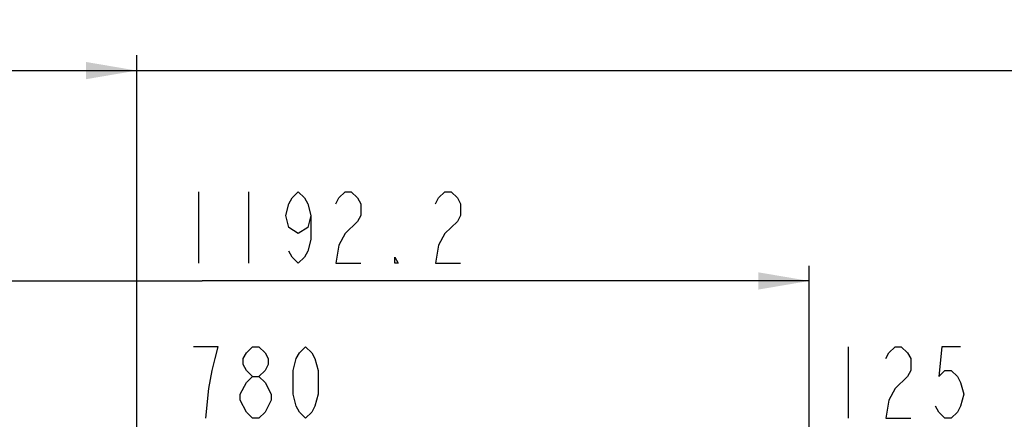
# Model space of a CAD drawing. Header units: millimetres. Extents: x 0 to 11890, y 0 to 8410.
# Tile 101 of 104: x 6355 to 7322, y 6077 to 6470. Entities that reach past the tile are written whole.
import ezdxf

# ---------------------------------------------------------------- set-up
doc = ezdxf.new("R2010")
doc.units = ezdxf.units.MM
doc.header["$LTSCALE"] = 653.95
doc.layers.get('0').update_dxf_attribs({"linetype": 'CONTINUOUS'})
doc.layers.add('RB30-1-B-JSZL_DXF_DIMENSION', color=7, linetype='CONTINUOUS')
doc.styles.get("Standard").update_dxf_attribs({"font": 'txt', "width": 0.7})
doc.dimstyles.new('DIMSTYLE_13', dxfattribs={"dimtxt": 70, "dimasz": 50, "dimexe": 1.5, "dimexo": 0, "dimgap": 1.75, "dimtad": 1, "dimdec": 1, "dimdsep": 46, "dimtxsty": 'Standard', "dimblk": '_FILLED', "dimblk1": '_FILLED', "dimblk2": '_FILLED', "dimcen": 0.09, "dimclrt": 5, "dimazin": 2, "dimtp": 1.2, "dimtm": 1.2, "dimtfac": 1, "dimtdec": 1, "dimtofl": 0, "dimtmove": 0, "dimatfit": 3, "dimldrblk": '_FILLED', "dimfxl": 0, "dimtolj": 1, "dimarcsym": 0})
doc.dimstyles.new('DIMSTYLE_3', dxfattribs={"dimtxt": 70, "dimasz": 50, "dimexe": 1.5, "dimexo": 0, "dimgap": 1.75, "dimtad": 0, "dimtih": 1, "dimtoh": 1, "dimdec": 1, "dimdsep": 46, "dimtxsty": 'Standard', "dimblk": '_FILLED', "dimblk1": '_FILLED', "dimblk2": '_FILLED', "dimcen": 0.09, "dimclrt": 5, "dimazin": 2, "dimtp": 0.8, "dimtm": 0.8, "dimtfac": 1, "dimtdec": 1, "dimtofl": 0, "dimtmove": 0, "dimatfit": 3, "dimldrblk": '_FILLED', "dimfxl": 0, "dimtolj": 1, "dimarcsym": 0})
doc.dimstyles.new('DIMSTYLE_5', dxfattribs={"dimtxt": 70, "dimasz": 50, "dimexe": 1.5, "dimexo": 0, "dimgap": 1.75, "dimtad": 0, "dimtih": 1, "dimtoh": 1, "dimdsep": 46, "dimtxsty": 'Standard', "dimblk": '_FILLED', "dimblk1": '_FILLED', "dimblk2": '_FILLED', "dimcen": 0.09, "dimclrt": 5, "dimazin": 2, "dimtp": 1.2, "dimtm": 1.2, "dimtfac": 1, "dimtofl": 0, "dimtmove": 0, "dimatfit": 3, "dimldrblk": '_FILLED', "dimfxl": 0, "dimtolj": 1, "dimarcsym": 0})

# ---------------------------------------------------------------- blocks, each defined once
blk = doc.blocks.new('*D9')
at = {"layer": 'RB30-1-B-JSZL_DXF_DIMENSION', "color": 2, "linetype": 'Continuous'}
blk.add_line((6469.75, 5733.13), (6469.75, 6434.96), dxfattribs=at)
blk = doc.blocks.new('_FILLED')
at = {"color": 0, "linetype": 'ByBlock'}
blk.add_solid([(0, 0), (-1, 0.17), (-1, -0.17)], dxfattribs=at)
blk = doc.blocks.new('*D11')
at = {"layer": 'RB30-1-B-JSZL_DXF_DIMENSION', "color": 2, "linetype": 'Continuous'}
blk.add_line((7762.98, 4950.16), (7762.98, 6434.96), dxfattribs=at)
blk = doc.blocks.new('*D30')
at = {"layer": 'RB30-1-B-JSZL_DXF_DIMENSION', "color": 2, "linetype": 'Continuous'}
for p, q in [((5937.98, 4804.16), (5937.98, 6228.31)), ((7130.19, 5924.16), (7130.19, 6228.31)), ((5937.98, 6213.31), (6534.09, 6213.31)), ((7130.19, 6213.31), (6534.09, 6213.31))]:
    blk.add_line(p, q, dxfattribs=at)
at = {"layer": 'RB30-1-B-JSZL_DXF_DIMENSION', "color": 2, "linetype": 'Continuous', "xscale": 50, "yscale": 50, "zscale": 50, "rotation": 180}
blk.add_blockref('_FILLED', (5937.98, 6213.31), dxfattribs=at)
at = {"layer": 'RB30-1-B-JSZL_DXF_DIMENSION', "color": 2, "linetype": 'Continuous', "xscale": 50, "yscale": 50, "zscale": 50}
blk.add_blockref('_FILLED', (7130.19, 6213.31), dxfattribs=at)

msp = doc.modelspace()

# ---------------------------------------------------------------- linework, layer by layer
at = {"color": 2, "linetype": 'Continuous'}
msp.add_line((5937.979, 6419.957), (7762.979, 6419.957), dxfattribs=at)
msp.add_solid([(6469.752, 6419.957), (6419.752, 6411.457), (6419.752, 6428.457)], dxfattribs=at)
at = {"layer": 'RB30-1-B-JSZL_DXF_DIMENSION', "color": 5, "linetype": 'Continuous'}
for p, q in [((6530.437, 6300.814), (6530.437, 6230.814)), ((6579.437, 6300.814), (6579.437, 6230.814)), ((7168.65, 6148.636), (7168.65, 6078.636)), ((6571.297, 6096.136), (6571.297, 6101.97))]:
    msp.add_line(p, q, dxfattribs=at)
for points in [[(6640.687, 6277.481), (6637.624, 6265.814), (6628.437, 6259.981), (6619.25, 6265.814), (6616.187, 6277.481), (6619.25, 6289.148), (6622.312, 6294.981), (6628.437, 6300.814), (6634.562, 6294.981), (6637.624, 6289.148), (6640.687, 6277.481), (6640.687, 6254.148), (6637.624, 6242.481), (6634.562, 6236.648), (6628.437, 6230.814), (6622.312, 6236.648), (6619.25, 6242.481)], [(6665.188, 6289.148), (6668.25, 6294.981), (6674.375, 6300.814), (6680.5, 6300.814), (6686.625, 6294.981), (6689.687, 6289.148), (6689.687, 6277.481), (6686.625, 6271.647)], [(6763.187, 6289.148), (6766.25, 6294.981), (6772.375, 6300.814), (6778.5, 6300.814), (6784.625, 6294.981), (6787.687, 6289.148), (6787.687, 6277.481), (6784.625, 6271.647)], [(6686.625, 6271.647), (6674.375, 6259.981), (6668.25, 6248.314), (6665.188, 6230.814), (6689.687, 6230.814)], [(6784.625, 6271.647), (6772.375, 6259.981), (6766.25, 6248.314), (6763.187, 6230.814), (6787.687, 6230.814)], [(6726.437, 6230.814), (6723.375, 6230.814), (6723.375, 6236.648), (6726.437, 6230.814)], [(6537.61, 6078.636), (6540.672, 6107.803), (6543.735, 6125.302), (6546.797, 6136.97), (6549.859, 6148.636), (6525.36, 6148.636)], [(6583.547, 6119.469), (6577.422, 6125.302), (6574.359, 6131.136), (6574.359, 6136.97), (6577.422, 6142.803), (6583.547, 6148.636), (6589.672, 6148.636), (6595.797, 6142.803), (6598.859, 6136.97), (6598.859, 6131.136), (6595.797, 6125.302), (6589.672, 6119.469)], [(6635.61, 6078.636), (6629.485, 6084.469), (6626.422, 6090.303), (6623.36, 6101.97), (6623.36, 6125.302), (6626.422, 6136.97), (6629.485, 6142.803), (6635.61, 6148.636), (6641.735, 6142.803), (6644.797, 6136.97), (6647.86, 6125.302), (6647.86, 6101.97), (6644.797, 6090.303), (6641.735, 6084.469), (6635.61, 6078.636)], [(7205.4, 6136.97), (7208.462, 6142.803), (7214.587, 6148.636), (7220.712, 6148.636), (7226.837, 6142.803), (7229.899, 6136.97), (7229.899, 6125.302), (7226.837, 6119.469)], [(7278.899, 6148.636), (7260.524, 6148.636), (7257.462, 6119.469), (7263.587, 6125.302), (7269.712, 6125.302), (7275.837, 6119.469), (7278.899, 6113.636), (7281.962, 6101.97), (7278.899, 6090.303), (7275.837, 6084.469), (7269.712, 6078.636), (7263.587, 6078.636), (7257.462, 6084.469), (7254.399, 6090.303)], [(6571.297, 6101.97), (6577.422, 6113.636), (6583.547, 6119.469), (6589.672, 6119.469), (6595.797, 6113.636)], [(6595.797, 6113.636), (6601.922, 6101.97), (6601.922, 6096.136), (6598.859, 6090.303), (6595.797, 6084.469), (6589.672, 6078.636), (6583.547, 6078.636)], [(7226.837, 6119.469), (7214.587, 6107.803), (7208.462, 6096.136), (7205.4, 6078.636), (7229.899, 6078.636)], [(6583.547, 6078.636), (6577.422, 6084.469), (6571.297, 6096.136)]]:
    msp.add_lwpolyline(points, dxfattribs=at)

# ---------------------------------------------------------------- dimensions: what is measured, and where the dimension line sits
at = {"layer": 'RB30-1-B-JSZL_DXF_DIMENSION', "color": 2, "linetype": 'Continuous'}
for feature_location, offset, origin, dimstyle, picture, middle in [((6469.752, 5733.127), (0, 701.83), (5937.979, 4804.164), 'DIMSTYLE_3', '*D9', (6452.252, 6469.957)), ((7762.979, 4950.164), (0, 1484.793), (5937.979, 4950.164), 'DIMSTYLE_5', '*D11', (7745.479, 6469.957))]:
    dim = msp.add_ordinate_dim(feature_location=feature_location, offset=offset, dtype=1, origin=origin, dimstyle=dimstyle, override={"dimgap": 17.500236, "dimtad": 1, "dimtih": 0, "dimtoh": 0}, dxfattribs=at)
    dim.commit()
    dim.dimension.update_dxf_attribs({"geometry": picture, "text_midpoint": middle})
dim = msp.add_linear_dim(base=(7130.194, 6213.314), p1=(5937.979, 4804.164), p2=(7130.194, 5924.164), dimstyle='DIMSTYLE_13', dxfattribs=at)
dim.commit()
dim.dimension.update_dxf_attribs({"geometry": '*D30', "text_midpoint": (6505.937, 6213.314), "dimtype": 160})

doc.saveas('drawing.dxf')
